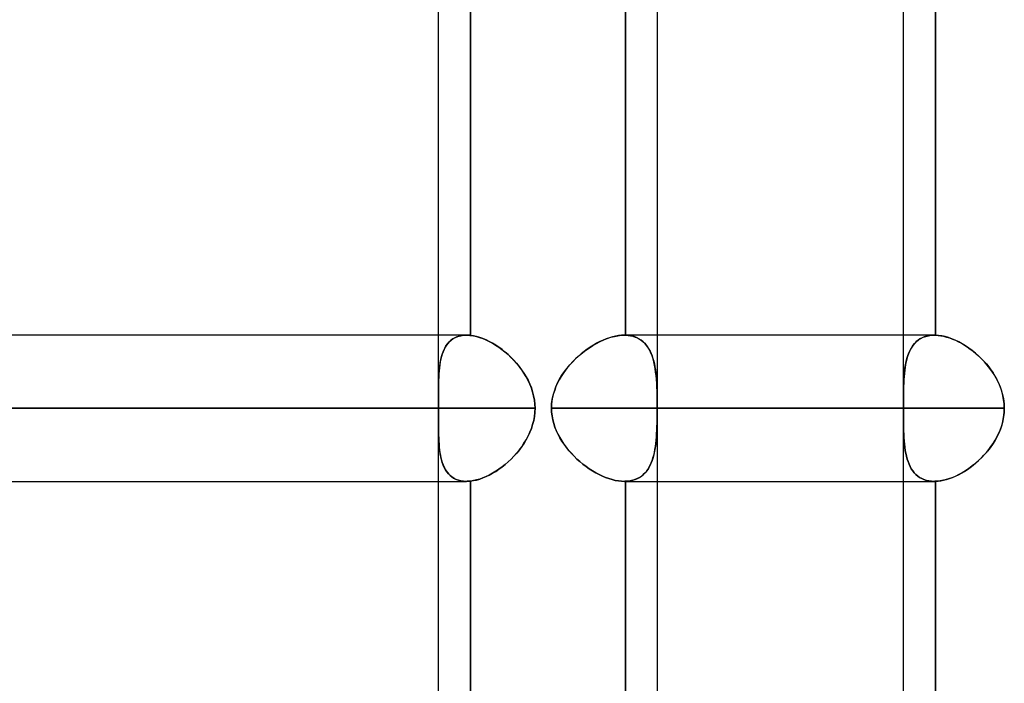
# Model space of a CAD drawing. Header units: millimetres. Extents: x -243 to 243, y -92 to 86.
# Tile 72 of 81: x 129.91 to 141.97, y -19.63 to -11.5. Entities that reach past the tile are written whole.
import ezdxf

# ---------------------------------------------------------------- set-up
doc = ezdxf.new("R2010")
doc.units = ezdxf.units.MM
doc.layers.add('MAIN-1', color=7, linetype='Continuous')

msp = doc.modelspace()

# ---------------------------------------------------------------- linework, layer by layer
at = {"layer": 'MAIN-1'}
for p, q in [((140.735, -24.66), (140.735, 0)), ((137.724, -25.058), (137.724, -1.62)), ((137.724, -25.058), (137.724, -2.014)), ((135.039, -16.132), (135.039, -7.583)), ((135.039, -15.363), (135.039, -8.352)), ((135.432, -8.35), (135.432, -15.365)), ((135.432, -15.365), (135.432, -8.35)), ((137.331, -15.363), (137.331, -8.352)), ((137.331, -8.352), (137.331, -15.363)), ((140.735, -15.363), (140.735, -8.352)), ((141.128, -15.363), (141.128, -8.352)), ((141.128, -8.352), (141.128, -15.363)), ((135.382, -15.363), (-135.382, -15.363)), ((135.382, -15.363), (-135.382, -15.363)), ((135.039, -16.132), (135.039, -15.363)), ((135.171, -15.444), (135.195, -15.423)), ((135.192, -15.425), (135.172, -15.443)), ((135.215, -15.409), (135.192, -15.425)), ((135.195, -15.423), (135.22, -15.405)), ((135.238, -15.395), (135.215, -15.409)), ((135.22, -15.405), (135.248, -15.39)), ((135.264, -15.383), (135.238, -15.395)), ((135.248, -15.39), (135.278, -15.378)), ((135.291, -15.374), (135.264, -15.383)), ((135.278, -15.378), (135.311, -15.369)), ((135.32, -15.368), (135.291, -15.374)), ((135.311, -15.369), (135.345, -15.364)), ((135.35, -15.364), (135.32, -15.368)), ((135.345, -15.364), (135.382, -15.363)), ((135.382, -15.363), (135.35, -15.364)), ((135.382, -15.363), (135.389, -15.363)), ((135.389, -15.363), (135.382, -15.363)), ((135.389, -15.363), (135.396, -15.363)), ((135.396, -15.363), (135.389, -15.363)), ((135.396, -15.363), (135.403, -15.363)), ((135.403, -15.363), (135.396, -15.363)), ((135.403, -15.363), (135.41, -15.363)), ((135.41, -15.363), (135.403, -15.363)), ((135.41, -15.363), (135.418, -15.364)), ((135.418, -15.364), (135.41, -15.363)), ((135.418, -15.364), (135.425, -15.365)), ((135.425, -15.365), (135.418, -15.364)), ((135.425, -15.365), (135.432, -15.365)), ((135.432, -15.365), (135.425, -15.365)), ((135.469, -15.371), (135.432, -15.365)), ((135.432, -15.365), (135.468, -15.371)), ((135.468, -15.371), (135.505, -15.379)), ((135.506, -15.38), (135.469, -15.371)), ((135.505, -15.379), (135.543, -15.39)), ((135.544, -15.391), (135.506, -15.38)), ((135.543, -15.39), (135.582, -15.404)), ((135.583, -15.405), (135.544, -15.391)), ((135.582, -15.404), (135.621, -15.421)), ((135.623, -15.421), (135.583, -15.405)), ((135.621, -15.421), (135.661, -15.44)), ((135.662, -15.44), (135.623, -15.421)), ((135.661, -15.44), (135.7, -15.461)), ((135.702, -15.462), (135.662, -15.44)), ((136.975, -15.463), (137.019, -15.44)), ((137.015, -15.442), (136.976, -15.462)), ((137.055, -15.424), (137.015, -15.442)), ((137.019, -15.44), (137.064, -15.42)), ((137.094, -15.408), (137.055, -15.424)), ((137.064, -15.42), (137.108, -15.403)), ((137.133, -15.394), (137.094, -15.408)), ((137.108, -15.403), (137.151, -15.389)), ((137.171, -15.383), (137.133, -15.394)), ((137.151, -15.389), (137.194, -15.377)), ((137.209, -15.374), (137.171, -15.383)), ((137.194, -15.377), (137.237, -15.369)), ((137.246, -15.368), (137.209, -15.374)), ((137.237, -15.369), (137.278, -15.364)), ((137.282, -15.364), (137.246, -15.368)), ((137.278, -15.364), (137.318, -15.363)), ((137.318, -15.363), (137.282, -15.364)), ((141.115, -15.363), (137.318, -15.363)), ((137.32, -15.363), (137.318, -15.363)), ((137.318, -15.363), (137.32, -15.363)), ((137.724, -15.363), (137.318, -15.363)), ((137.321, -15.363), (137.32, -15.363)), ((137.32, -15.363), (137.321, -15.363)), ((137.323, -15.363), (137.321, -15.363)), ((137.321, -15.363), (137.323, -15.363)), ((137.325, -15.363), (137.323, -15.363)), ((137.323, -15.363), (137.325, -15.363)), ((137.327, -15.363), (137.325, -15.363)), ((137.325, -15.363), (137.327, -15.363)), ((137.329, -15.363), (137.327, -15.363)), ((137.327, -15.363), (137.329, -15.363)), ((137.331, -15.363), (137.329, -15.363)), ((137.329, -15.363), (137.331, -15.363)), ((137.331, -15.363), (137.363, -15.365)), ((137.367, -15.365), (137.331, -15.363)), ((137.363, -15.365), (137.393, -15.369)), ((137.402, -15.371), (137.367, -15.365)), ((137.393, -15.369), (137.422, -15.376)), ((137.435, -15.38), (137.402, -15.371)), ((137.422, -15.376), (137.45, -15.385)), ((137.467, -15.392), (137.435, -15.38)), ((137.45, -15.385), (137.476, -15.396)), ((137.496, -15.407), (137.467, -15.392)), ((137.476, -15.396), (137.501, -15.41)), ((137.523, -15.424), (137.496, -15.407)), ((137.501, -15.41), (137.524, -15.425)), ((137.548, -15.444), (137.523, -15.424)), ((137.524, -15.425), (137.546, -15.443)), ((141.115, -15.363), (137.724, -15.363)), ((140.735, -17.153), (140.735, -15.363)), ((140.873, -15.463), (140.896, -15.44)), ((140.894, -15.442), (140.874, -15.462)), ((140.916, -15.424), (140.894, -15.442)), ((140.896, -15.44), (140.921, -15.42)), ((140.939, -15.408), (140.916, -15.424)), ((140.921, -15.42), (140.948, -15.403)), ((140.965, -15.394), (140.939, -15.408)), ((140.948, -15.403), (140.977, -15.389)), ((140.992, -15.383), (140.965, -15.394)), ((140.977, -15.389), (141.009, -15.377)), ((141.02, -15.374), (140.992, -15.383)), ((141.009, -15.377), (141.042, -15.369)), ((141.05, -15.368), (141.02, -15.374)), ((141.042, -15.369), (141.078, -15.364)), ((141.082, -15.364), (141.05, -15.368)), ((141.078, -15.364), (141.115, -15.363)), ((141.115, -15.363), (141.082, -15.364)), ((141.117, -15.363), (141.115, -15.363)), ((141.115, -15.363), (141.117, -15.363)), ((141.119, -15.363), (141.117, -15.363)), ((141.117, -15.363), (141.119, -15.363)), ((141.121, -15.363), (141.119, -15.363)), ((141.119, -15.363), (141.121, -15.363)), ((141.122, -15.363), (141.121, -15.363)), ((141.121, -15.363), (141.122, -15.363)), ((141.124, -15.363), (141.122, -15.363)), ((141.122, -15.363), (141.124, -15.363)), ((141.126, -15.363), (141.124, -15.363)), ((141.124, -15.363), (141.126, -15.363)), ((141.128, -15.363), (141.126, -15.363)), ((141.126, -15.363), (141.128, -15.363)), ((141.128, -15.363), (141.161, -15.365)), ((141.166, -15.365), (141.128, -15.363)), ((141.161, -15.365), (141.195, -15.369)), ((141.205, -15.371), (141.166, -15.365)), ((141.195, -15.369), (141.229, -15.376)), ((141.246, -15.38), (141.205, -15.371)), ((141.229, -15.376), (141.264, -15.385)), ((141.287, -15.392), (141.246, -15.38)), ((141.264, -15.385), (141.3, -15.396)), ((141.329, -15.407), (141.287, -15.392)), ((141.3, -15.396), (141.337, -15.41)), ((141.371, -15.424), (141.329, -15.407)), ((141.337, -15.41), (141.373, -15.425)), ((141.413, -15.444), (141.371, -15.424)), ((141.373, -15.425), (141.41, -15.443)), ((135.087, -15.588), (135.1, -15.554)), ((135.108, -15.537), (135.096, -15.565)), ((135.1, -15.554), (135.115, -15.523)), ((135.121, -15.511), (135.108, -15.537)), ((135.115, -15.523), (135.131, -15.494)), ((135.137, -15.486), (135.121, -15.511)), ((135.131, -15.494), (135.15, -15.468)), ((135.154, -15.464), (135.137, -15.486)), ((135.15, -15.468), (135.171, -15.444)), ((135.172, -15.443), (135.154, -15.464)), ((135.7, -15.461), (135.739, -15.484)), ((135.741, -15.486), (135.702, -15.462)), ((135.739, -15.484), (135.778, -15.51)), ((135.78, -15.511), (135.741, -15.486)), ((135.778, -15.51), (135.816, -15.538)), ((135.818, -15.539), (135.78, -15.511)), ((135.816, -15.538), (135.854, -15.568)), ((135.856, -15.57), (135.818, -15.539)), ((136.823, -15.562), (136.787, -15.592)), ((136.804, -15.578), (136.846, -15.546)), ((136.861, -15.535), (136.823, -15.562)), ((136.846, -15.546), (136.888, -15.516)), ((136.899, -15.509), (136.861, -15.535)), ((136.888, -15.516), (136.931, -15.488)), ((136.937, -15.485), (136.899, -15.509)), ((136.931, -15.488), (136.975, -15.463)), ((136.976, -15.462), (136.937, -15.485)), ((137.546, -15.443), (137.566, -15.462)), ((137.571, -15.467), (137.548, -15.444)), ((137.566, -15.462), (137.585, -15.484)), ((137.592, -15.493), (137.571, -15.467)), ((137.585, -15.484), (137.602, -15.507)), ((137.611, -15.52), (137.592, -15.493)), ((137.602, -15.507), (137.618, -15.532)), ((137.628, -15.55), (137.611, -15.52)), ((137.618, -15.532), (137.632, -15.559)), ((137.643, -15.582), (137.628, -15.55)), ((137.632, -15.559), (137.645, -15.587)), ((140.809, -15.562), (140.797, -15.592)), ((140.803, -15.578), (140.818, -15.546)), ((140.823, -15.535), (140.809, -15.562)), ((140.818, -15.546), (140.834, -15.516)), ((140.838, -15.509), (140.823, -15.535)), ((140.834, -15.516), (140.853, -15.488)), ((140.855, -15.485), (140.838, -15.509)), ((140.853, -15.488), (140.873, -15.463)), ((140.874, -15.462), (140.855, -15.485)), ((141.41, -15.443), (141.446, -15.462)), ((141.455, -15.467), (141.413, -15.444)), ((141.446, -15.462), (141.483, -15.484)), ((141.497, -15.493), (141.455, -15.467)), ((141.483, -15.484), (141.519, -15.507)), ((141.538, -15.52), (141.497, -15.493)), ((141.519, -15.507), (141.554, -15.532)), ((141.578, -15.55), (141.538, -15.52)), ((141.554, -15.532), (141.589, -15.559)), ((141.618, -15.582), (141.578, -15.55)), ((141.589, -15.559), (141.624, -15.587)), ((135.06, -15.7), (135.067, -15.66)), ((135.068, -15.658), (135.061, -15.691)), ((135.067, -15.66), (135.077, -15.623)), ((135.076, -15.625), (135.068, -15.658)), ((135.085, -15.594), (135.076, -15.625)), ((135.077, -15.623), (135.087, -15.588)), ((135.096, -15.565), (135.085, -15.594)), ((135.854, -15.568), (135.891, -15.6)), ((135.893, -15.601), (135.856, -15.57)), ((135.891, -15.6), (135.927, -15.634)), ((135.929, -15.635), (135.893, -15.601)), ((135.927, -15.634), (135.962, -15.669)), ((135.964, -15.671), (135.929, -15.635)), ((135.962, -15.669), (135.996, -15.706)), ((135.997, -15.708), (135.964, -15.671)), ((136.717, -15.654), (136.684, -15.687)), ((136.686, -15.685), (136.724, -15.647)), ((136.751, -15.622), (136.717, -15.654)), ((136.724, -15.647), (136.763, -15.612)), ((136.787, -15.592), (136.751, -15.622)), ((136.763, -15.612), (136.804, -15.578)), ((137.656, -15.616), (137.643, -15.582)), ((137.645, -15.587), (137.656, -15.617)), ((137.668, -15.652), (137.656, -15.616)), ((137.656, -15.617), (137.667, -15.648)), ((137.667, -15.648), (137.676, -15.681)), ((137.678, -15.69), (137.668, -15.652)), ((137.676, -15.681), (137.684, -15.715)), ((140.777, -15.654), (140.769, -15.687)), ((140.77, -15.685), (140.779, -15.647)), ((140.787, -15.622), (140.777, -15.654)), ((140.779, -15.647), (140.79, -15.612)), ((140.797, -15.592), (140.787, -15.622)), ((140.79, -15.612), (140.803, -15.578)), ((141.656, -15.616), (141.618, -15.582)), ((141.624, -15.587), (141.657, -15.617)), ((141.694, -15.652), (141.656, -15.616)), ((141.657, -15.617), (141.69, -15.648)), ((141.69, -15.648), (141.721, -15.681)), ((141.73, -15.69), (141.694, -15.652)), ((141.721, -15.681), (141.752, -15.715)), ((135.045, -15.829), (135.049, -15.784)), ((135.048, -15.798), (135.045, -15.836)), ((135.051, -15.762), (135.048, -15.798)), ((135.049, -15.784), (135.054, -15.741)), ((135.056, -15.726), (135.051, -15.762)), ((135.054, -15.741), (135.06, -15.7)), ((135.061, -15.691), (135.056, -15.726)), ((135.996, -15.706), (136.028, -15.745)), ((136.029, -15.747), (135.997, -15.708)), ((136.028, -15.745), (136.058, -15.785)), ((136.059, -15.787), (136.029, -15.747)), ((136.058, -15.785), (136.086, -15.827)), ((136.087, -15.829), (136.059, -15.787)), ((136.594, -15.793), (136.567, -15.831)), ((136.582, -15.809), (136.615, -15.766)), ((136.622, -15.757), (136.594, -15.793)), ((136.615, -15.766), (136.649, -15.725)), ((136.652, -15.722), (136.622, -15.757)), ((136.649, -15.725), (136.686, -15.685)), ((136.684, -15.687), (136.652, -15.722)), ((137.687, -15.729), (137.678, -15.69)), ((137.684, -15.715), (137.691, -15.75)), ((137.694, -15.771), (137.687, -15.729)), ((137.691, -15.75), (137.697, -15.787)), ((137.7, -15.814), (137.694, -15.771)), ((137.697, -15.787), (137.702, -15.825)), ((140.752, -15.793), (140.748, -15.831)), ((140.75, -15.809), (140.755, -15.766)), ((140.756, -15.757), (140.752, -15.793)), ((140.755, -15.766), (140.762, -15.725)), ((140.762, -15.722), (140.756, -15.757)), ((140.762, -15.725), (140.77, -15.685)), ((140.769, -15.687), (140.762, -15.722)), ((141.764, -15.729), (141.73, -15.69)), ((141.752, -15.715), (141.781, -15.75)), ((141.796, -15.771), (141.764, -15.729)), ((141.781, -15.75), (141.808, -15.787)), ((141.827, -15.814), (141.796, -15.771)), ((141.808, -15.787), (141.834, -15.825)), ((135.041, -15.915), (135.04, -15.956)), ((135.04, -15.973), (135.041, -15.924)), ((135.043, -15.875), (135.041, -15.915)), ((135.041, -15.924), (135.043, -15.876)), ((135.043, -15.876), (135.045, -15.829)), ((135.045, -15.836), (135.043, -15.875)), ((136.086, -15.827), (136.113, -15.871)), ((136.114, -15.872), (136.087, -15.829)), ((136.113, -15.871), (136.137, -15.915)), ((136.137, -15.917), (136.114, -15.872)), ((136.137, -15.915), (136.158, -15.961)), ((136.159, -15.963), (136.137, -15.917)), ((136.519, -15.909), (136.498, -15.95)), ((136.499, -15.948), (136.524, -15.9)), ((136.542, -15.869), (136.519, -15.909)), ((136.524, -15.9), (136.552, -15.854)), ((136.567, -15.831), (136.542, -15.869)), ((136.552, -15.854), (136.582, -15.809)), ((137.705, -15.858), (137.7, -15.814)), ((137.702, -15.825), (137.706, -15.864)), ((137.71, -15.904), (137.705, -15.858)), ((137.706, -15.864), (137.71, -15.904)), ((137.71, -15.904), (137.712, -15.945)), ((137.713, -15.952), (137.71, -15.904)), ((140.74, -15.948), (140.742, -15.9)), ((140.742, -15.909), (140.74, -15.95)), ((140.742, -15.9), (140.746, -15.854)), ((140.744, -15.869), (140.742, -15.909)), ((140.748, -15.831), (140.744, -15.869)), ((140.746, -15.854), (140.75, -15.809)), ((141.855, -15.858), (141.827, -15.814)), ((141.834, -15.825), (141.858, -15.864)), ((141.881, -15.904), (141.855, -15.858)), ((141.858, -15.864), (141.881, -15.904)), ((141.881, -15.904), (141.901, -15.945)), ((141.904, -15.952), (141.881, -15.904)), ((135.039, -16.024), (135.04, -15.973)), ((135.04, -15.998), (135.039, -16.042)), ((135.039, -16.076), (135.039, -16.024)), ((135.039, -16.042), (135.039, -16.086)), ((135.04, -15.956), (135.04, -15.998)), ((136.158, -15.961), (136.177, -16.009)), ((136.177, -16.01), (136.159, -15.963)), ((136.177, -16.009), (136.193, -16.057)), ((136.193, -16.058), (136.177, -16.01)), ((136.463, -16.034), (136.449, -16.078)), ((136.459, -16.047), (136.477, -15.997)), ((136.479, -15.991), (136.463, -16.034)), ((136.477, -15.997), (136.499, -15.948)), ((136.498, -15.95), (136.479, -15.991)), ((137.712, -15.945), (137.715, -15.988)), ((137.715, -16), (137.713, -15.952)), ((137.715, -15.988), (137.716, -16.031)), ((137.717, -16.05), (137.715, -16)), ((137.716, -16.031), (137.718, -16.076)), ((140.737, -16.034), (140.736, -16.078)), ((140.738, -15.991), (140.737, -16.034)), ((140.737, -16.047), (140.738, -15.997)), ((140.738, -15.997), (140.74, -15.948)), ((140.74, -15.95), (140.738, -15.991)), ((141.901, -15.945), (141.919, -15.988)), ((141.924, -16), (141.904, -15.952)), ((141.919, -15.988), (141.935, -16.031)), ((141.941, -16.05), (141.924, -16)), ((141.935, -16.031), (141.948, -16.076)), ((135.039, -16.13), (135.039, -16.076)), ((135.039, -16.086), (135.039, -16.131)), ((135.039, -16.151), (135.039, -16.13)), ((135.039, -16.131), (135.039, -16.152)), ((135.039, -16.172), (135.039, -16.151)), ((135.039, -16.152), (135.039, -16.173)), ((136.193, -16.057), (136.205, -16.107)), ((136.205, -16.107), (136.193, -16.058)), ((136.214, -16.157), (136.205, -16.107)), ((136.205, -16.107), (136.215, -16.157)), ((136.22, -16.207), (136.214, -16.157)), ((136.215, -16.157), (136.22, -16.207)), ((136.426, -16.204), (136.433, -16.151)), ((136.438, -16.122), (136.43, -16.167)), ((136.433, -16.151), (136.444, -16.098)), ((136.449, -16.078), (136.438, -16.122)), ((136.444, -16.098), (136.459, -16.047)), ((137.718, -16.101), (137.717, -16.05)), ((137.718, -16.076), (137.719, -16.121)), ((137.719, -16.153), (137.718, -16.101)), ((137.719, -16.121), (137.719, -16.166)), ((137.72, -16.205), (137.719, -16.153)), ((137.719, -16.166), (137.72, -16.212)), ((140.735, -16.204), (140.736, -16.151)), ((140.736, -16.098), (140.737, -16.047)), ((140.736, -16.078), (140.736, -16.122)), ((140.736, -16.151), (140.736, -16.098)), ((140.736, -16.122), (140.736, -16.167)), ((141.954, -16.101), (141.941, -16.05)), ((141.948, -16.076), (141.959, -16.121)), ((141.964, -16.153), (141.954, -16.101)), ((141.959, -16.121), (141.966, -16.166)), ((141.97, -16.205), (141.964, -16.153)), ((141.966, -16.166), (141.971, -16.212)), ((136.222, -16.258), (-136.222, -16.258)), ((-136.222, -16.258), (136.222, -16.258)), ((135.039, -16.258), (-135.039, -16.258)), ((49.579, -16.258), (135.039, -16.258)), ((135.039, -16.193), (135.039, -16.172)), ((135.039, -16.173), (135.039, -16.194)), ((135.039, -16.215), (135.039, -16.193)), ((135.039, -16.194), (135.039, -16.215)), ((135.039, -16.236), (135.039, -16.215)), ((135.039, -16.215), (135.039, -16.236)), ((135.039, -16.258), (135.039, -16.236)), ((135.039, -16.236), (135.039, -16.258)), ((135.039, -16.279), (135.039, -16.258)), ((135.039, -16.258), (135.039, -16.279)), ((135.039, -16.3), (135.039, -16.279)), ((135.039, -16.279), (135.039, -16.3)), ((136.222, -16.258), (136.22, -16.207)), ((136.22, -16.207), (136.222, -16.258)), ((136.222, -16.258), (136.22, -16.307)), ((136.22, -16.308), (136.222, -16.258)), ((136.424, -16.258), (136.426, -16.204)), ((136.426, -16.212), (136.424, -16.258)), ((136.424, -16.258), (136.426, -16.304)), ((136.424, -16.258), (140.735, -16.258)), ((136.426, -16.305), (136.424, -16.258)), ((140.735, -16.258), (136.424, -16.258)), ((136.43, -16.167), (136.426, -16.212)), ((137.72, -16.258), (137.72, -16.205)), ((137.72, -16.212), (137.72, -16.258)), ((137.72, -16.303), (137.72, -16.258)), ((137.72, -16.258), (137.72, -16.309)), ((141.972, -16.258), (137.72, -16.258)), ((137.724, -16.258), (141.972, -16.258)), ((140.736, -16.167), (140.735, -16.212)), ((140.735, -16.258), (140.735, -16.204)), ((140.735, -16.212), (140.735, -16.258)), ((140.735, -16.305), (140.735, -16.258)), ((140.735, -16.258), (140.735, -16.304)), ((141.972, -16.258), (141.97, -16.205)), ((141.972, -16.258), (141.97, -16.309)), ((141.971, -16.212), (141.972, -16.258)), ((141.971, -16.303), (141.972, -16.258)), ((135.039, -16.321), (135.039, -16.3)), ((135.039, -16.3), (135.039, -16.321)), ((135.039, -16.343), (135.039, -16.321)), ((135.039, -16.321), (135.039, -16.343)), ((135.039, -16.364), (135.039, -16.343)), ((135.039, -16.343), (135.039, -16.364)), ((135.039, -16.385), (135.039, -16.364)), ((135.039, -16.364), (135.039, -16.385)), ((135.039, -17.153), (135.039, -16.383)), ((135.039, -24.66), (135.039, -16.383)), ((135.039, -16.433), (135.039, -16.385)), ((135.039, -16.385), (135.039, -16.427)), ((136.206, -16.407), (136.193, -16.456)), ((136.193, -16.457), (136.206, -16.407)), ((136.215, -16.357), (136.206, -16.407)), ((136.206, -16.407), (136.215, -16.358)), ((136.22, -16.307), (136.215, -16.357)), ((136.215, -16.358), (136.22, -16.308)), ((136.426, -16.304), (136.431, -16.351)), ((136.431, -16.352), (136.426, -16.305)), ((136.431, -16.351), (136.439, -16.398)), ((136.439, -16.398), (136.431, -16.352)), ((136.439, -16.398), (136.451, -16.443)), ((136.451, -16.444), (136.439, -16.398)), ((137.719, -16.361), (137.718, -16.413)), ((137.718, -16.438), (137.719, -16.393)), ((137.719, -16.348), (137.72, -16.303)), ((137.72, -16.309), (137.719, -16.361)), ((137.719, -16.393), (137.719, -16.348)), ((140.735, -16.304), (140.736, -16.351)), ((140.736, -16.352), (140.735, -16.305)), ((140.736, -16.351), (140.736, -16.398)), ((140.736, -16.398), (140.736, -16.352)), ((140.737, -16.444), (140.736, -16.398)), ((140.736, -16.398), (140.736, -16.443)), ((141.949, -16.438), (141.959, -16.393)), ((141.964, -16.361), (141.955, -16.413)), ((141.959, -16.393), (141.966, -16.348)), ((141.97, -16.309), (141.964, -16.361)), ((141.966, -16.348), (141.971, -16.303)), ((135.039, -16.427), (135.039, -16.468)), ((135.039, -16.481), (135.039, -16.433)), ((135.039, -16.468), (135.039, -16.508)), ((135.04, -16.528), (135.039, -16.481)), ((135.039, -16.508), (135.04, -16.547)), ((135.041, -16.573), (135.04, -16.528)), ((136.178, -16.504), (136.159, -16.551)), ((136.159, -16.552), (136.178, -16.505)), ((136.193, -16.456), (136.178, -16.504)), ((136.178, -16.505), (136.193, -16.457)), ((136.451, -16.443), (136.465, -16.488)), ((136.466, -16.489), (136.451, -16.444)), ((136.465, -16.488), (136.483, -16.532)), ((136.484, -16.534), (136.466, -16.489)), ((137.712, -16.568), (137.715, -16.526)), ((137.715, -16.514), (137.713, -16.562)), ((137.717, -16.464), (137.715, -16.514)), ((137.715, -16.526), (137.716, -16.482)), ((137.716, -16.482), (137.718, -16.438)), ((137.718, -16.413), (137.717, -16.464)), ((140.736, -16.443), (140.737, -16.488)), ((140.737, -16.489), (140.737, -16.444)), ((140.737, -16.488), (140.738, -16.532)), ((140.739, -16.534), (140.737, -16.489)), ((141.902, -16.568), (141.92, -16.526)), ((141.924, -16.514), (141.904, -16.562)), ((141.92, -16.526), (141.936, -16.482)), ((141.941, -16.464), (141.924, -16.514)), ((141.936, -16.482), (141.949, -16.438)), ((141.955, -16.413), (141.941, -16.464)), ((135.04, -16.547), (135.041, -16.586)), ((135.042, -16.617), (135.041, -16.573)), ((135.041, -16.586), (135.042, -16.624)), ((135.044, -16.66), (135.042, -16.617)), ((135.042, -16.624), (135.044, -16.66)), ((136.087, -16.686), (136.113, -16.643)), ((136.114, -16.642), (136.088, -16.685)), ((136.113, -16.643), (136.137, -16.598)), ((136.138, -16.597), (136.114, -16.642)), ((136.137, -16.598), (136.159, -16.552)), ((136.159, -16.551), (136.138, -16.597)), ((136.483, -16.532), (136.502, -16.575)), ((136.504, -16.577), (136.484, -16.534)), ((136.502, -16.575), (136.525, -16.616)), ((136.526, -16.619), (136.504, -16.577)), ((136.525, -16.616), (136.549, -16.657)), ((136.551, -16.66), (136.526, -16.619)), ((137.706, -16.65), (137.71, -16.609)), ((137.71, -16.61), (137.706, -16.656)), ((137.713, -16.562), (137.71, -16.61)), ((137.71, -16.609), (137.712, -16.568)), ((140.738, -16.532), (140.74, -16.575)), ((140.74, -16.577), (140.739, -16.534)), ((140.74, -16.575), (140.742, -16.616)), ((140.743, -16.619), (140.74, -16.577)), ((140.742, -16.616), (140.745, -16.657)), ((140.745, -16.66), (140.743, -16.619)), ((141.882, -16.61), (141.856, -16.656)), ((141.859, -16.65), (141.882, -16.609)), ((141.904, -16.562), (141.882, -16.61)), ((141.882, -16.609), (141.902, -16.568)), ((135.047, -16.702), (135.044, -16.66)), ((135.044, -16.66), (135.046, -16.697)), ((135.046, -16.697), (135.049, -16.732)), ((135.05, -16.742), (135.047, -16.702)), ((135.049, -16.732), (135.053, -16.766)), ((135.055, -16.78), (135.05, -16.742)), ((135.053, -16.766), (135.057, -16.8)), ((135.997, -16.807), (136.029, -16.769)), ((136.03, -16.767), (135.998, -16.806)), ((136.029, -16.769), (136.059, -16.728)), ((136.06, -16.727), (136.03, -16.767)), ((136.059, -16.728), (136.087, -16.686)), ((136.088, -16.685), (136.06, -16.727)), ((136.549, -16.657), (136.576, -16.697)), ((136.578, -16.699), (136.551, -16.66)), ((136.576, -16.697), (136.604, -16.735)), ((136.606, -16.738), (136.578, -16.699)), ((136.604, -16.735), (136.634, -16.773)), ((136.636, -16.775), (136.606, -16.738)), ((137.684, -16.799), (137.691, -16.763)), ((137.694, -16.743), (137.687, -16.784)), ((137.691, -16.763), (137.697, -16.727)), ((137.701, -16.7), (137.694, -16.743)), ((137.697, -16.727), (137.702, -16.689)), ((137.706, -16.656), (137.701, -16.7)), ((137.702, -16.689), (137.706, -16.65)), ((140.745, -16.657), (140.749, -16.697)), ((140.749, -16.699), (140.745, -16.66)), ((140.749, -16.697), (140.753, -16.735)), ((140.754, -16.738), (140.749, -16.699)), ((140.753, -16.735), (140.759, -16.773)), ((140.759, -16.775), (140.754, -16.738)), ((141.753, -16.799), (141.782, -16.763)), ((141.797, -16.743), (141.765, -16.784)), ((141.782, -16.763), (141.809, -16.727)), ((141.828, -16.7), (141.797, -16.743)), ((141.809, -16.727), (141.835, -16.689)), ((141.856, -16.656), (141.828, -16.7)), ((141.835, -16.689), (141.859, -16.65)), ((135.06, -16.818), (135.055, -16.78)), ((135.057, -16.8), (135.063, -16.832)), ((135.067, -16.854), (135.06, -16.818)), ((135.063, -16.832), (135.069, -16.863)), ((135.076, -16.888), (135.067, -16.854)), ((135.069, -16.863), (135.077, -16.893)), ((135.085, -16.922), (135.076, -16.888)), ((135.893, -16.914), (135.929, -16.88)), ((135.93, -16.879), (135.894, -16.913)), ((135.929, -16.88), (135.963, -16.845)), ((135.964, -16.843), (135.93, -16.879)), ((135.963, -16.845), (135.997, -16.807)), ((135.998, -16.806), (135.964, -16.843)), ((136.634, -16.773), (136.667, -16.809)), ((136.668, -16.81), (136.636, -16.775)), ((136.667, -16.809), (136.7, -16.845)), ((136.701, -16.845), (136.668, -16.81)), ((136.7, -16.845), (136.736, -16.879)), ((136.735, -16.879), (136.701, -16.845)), ((136.771, -16.911), (136.735, -16.879)), ((136.736, -16.879), (136.772, -16.911)), ((137.668, -16.862), (137.657, -16.898)), ((137.657, -16.897), (137.667, -16.866)), ((137.667, -16.866), (137.676, -16.833)), ((137.678, -16.824), (137.668, -16.862)), ((137.676, -16.833), (137.684, -16.799)), ((137.687, -16.784), (137.678, -16.824)), ((140.759, -16.773), (140.765, -16.809)), ((140.766, -16.81), (140.759, -16.775)), ((140.765, -16.809), (140.773, -16.845)), ((140.773, -16.845), (140.766, -16.81)), ((140.782, -16.879), (140.773, -16.845)), ((140.773, -16.845), (140.782, -16.879)), ((140.793, -16.911), (140.782, -16.879)), ((140.782, -16.879), (140.793, -16.911)), ((141.695, -16.862), (141.657, -16.898)), ((141.658, -16.897), (141.691, -16.866)), ((141.691, -16.866), (141.723, -16.833)), ((141.731, -16.824), (141.695, -16.862)), ((141.723, -16.833), (141.753, -16.799)), ((141.765, -16.784), (141.731, -16.824)), ((135.077, -16.893), (135.086, -16.922)), ((135.097, -16.953), (135.085, -16.922)), ((135.086, -16.922), (135.096, -16.95)), ((135.096, -16.95), (135.107, -16.976)), ((135.11, -16.983), (135.097, -16.953)), ((135.107, -16.976), (135.119, -17)), ((135.125, -17.011), (135.11, -16.983)), ((135.119, -17), (135.133, -17.023)), ((135.142, -17.036), (135.125, -17.011)), ((135.74, -17.03), (135.779, -17.004)), ((135.78, -17.003), (135.741, -17.029)), ((135.779, -17.004), (135.818, -16.976)), ((135.819, -16.975), (135.78, -17.003)), ((135.818, -16.976), (135.855, -16.946)), ((135.857, -16.945), (135.819, -16.975)), ((135.855, -16.946), (135.893, -16.914)), ((135.894, -16.913), (135.857, -16.945)), ((136.809, -16.941), (136.771, -16.911)), ((136.772, -16.911), (136.809, -16.942)), ((136.847, -16.97), (136.809, -16.941)), ((136.809, -16.942), (136.848, -16.971)), ((136.886, -16.998), (136.847, -16.97)), ((136.848, -16.971), (136.887, -16.998)), ((136.926, -17.023), (136.886, -16.998)), ((136.887, -16.998), (136.926, -17.024)), ((137.586, -17.031), (137.603, -17.007)), ((137.611, -16.994), (137.592, -17.022)), ((137.603, -17.007), (137.618, -16.982)), ((137.628, -16.964), (137.611, -16.994)), ((137.618, -16.982), (137.633, -16.955)), ((137.643, -16.932), (137.628, -16.964)), ((137.633, -16.955), (137.645, -16.927)), ((137.657, -16.898), (137.643, -16.932)), ((137.645, -16.927), (137.657, -16.897)), ((140.805, -16.941), (140.793, -16.911)), ((140.793, -16.911), (140.805, -16.942)), ((140.818, -16.97), (140.805, -16.941)), ((140.805, -16.942), (140.818, -16.971)), ((140.833, -16.998), (140.818, -16.97)), ((140.818, -16.971), (140.833, -16.998)), ((140.85, -17.023), (140.833, -16.998)), ((140.833, -16.998), (140.85, -17.024)), ((141.484, -17.031), (141.52, -17.007)), ((141.539, -16.994), (141.497, -17.022)), ((141.52, -17.007), (141.555, -16.982)), ((141.579, -16.964), (141.539, -16.994)), ((141.555, -16.982), (141.59, -16.955)), ((141.619, -16.932), (141.579, -16.964)), ((141.59, -16.955), (141.625, -16.927)), ((141.657, -16.898), (141.619, -16.932)), ((141.625, -16.927), (141.658, -16.897)), ((135.133, -17.023), (135.148, -17.045)), ((135.161, -17.06), (135.142, -17.036)), ((135.148, -17.045), (135.165, -17.065)), ((135.182, -17.081), (135.161, -17.06)), ((135.165, -17.065), (135.183, -17.082)), ((135.204, -17.099), (135.182, -17.081)), ((135.183, -17.082), (135.203, -17.098)), ((135.203, -17.098), (135.224, -17.112)), ((135.229, -17.115), (135.204, -17.099)), ((135.224, -17.112), (135.247, -17.124)), ((135.256, -17.129), (135.229, -17.115)), ((135.247, -17.124), (135.271, -17.134)), ((135.285, -17.139), (135.256, -17.129)), ((135.544, -17.124), (135.506, -17.135)), ((135.506, -17.136), (135.544, -17.124)), ((135.583, -17.11), (135.544, -17.124)), ((135.544, -17.124), (135.583, -17.11)), ((135.623, -17.094), (135.583, -17.11)), ((135.583, -17.11), (135.622, -17.094)), ((135.622, -17.094), (135.661, -17.075)), ((135.662, -17.075), (135.623, -17.094)), ((135.661, -17.075), (135.701, -17.054)), ((135.702, -17.053), (135.662, -17.075)), ((135.701, -17.054), (135.74, -17.03)), ((135.741, -17.029), (135.702, -17.053)), ((136.966, -17.047), (136.926, -17.023)), ((136.926, -17.024), (136.966, -17.047)), ((136.966, -17.047), (137.006, -17.068)), ((137.006, -17.068), (136.966, -17.047)), ((137.006, -17.068), (137.047, -17.087)), ((137.047, -17.087), (137.006, -17.068)), ((137.047, -17.087), (137.087, -17.104)), ((137.087, -17.104), (137.047, -17.087)), ((137.087, -17.104), (137.127, -17.119)), ((137.127, -17.119), (137.087, -17.104)), ((137.127, -17.119), (137.167, -17.131)), ((137.167, -17.131), (137.127, -17.119)), ((137.167, -17.131), (137.206, -17.14)), ((137.206, -17.14), (137.167, -17.131)), ((137.422, -17.139), (137.45, -17.13)), ((137.467, -17.123), (137.436, -17.135)), ((137.45, -17.13), (137.477, -17.119)), ((137.496, -17.108), (137.467, -17.123)), ((137.477, -17.119), (137.502, -17.105)), ((137.523, -17.091), (137.496, -17.108)), ((137.502, -17.105), (137.525, -17.089)), ((137.548, -17.07), (137.523, -17.091)), ((137.525, -17.089), (137.547, -17.072)), ((137.547, -17.072), (137.567, -17.052)), ((137.571, -17.047), (137.548, -17.07)), ((137.567, -17.052), (137.586, -17.031)), ((137.592, -17.022), (137.571, -17.047)), ((140.869, -17.047), (140.85, -17.023)), ((140.85, -17.024), (140.869, -17.047)), ((140.889, -17.068), (140.869, -17.047)), ((140.869, -17.047), (140.889, -17.068)), ((140.911, -17.087), (140.889, -17.068)), ((140.889, -17.068), (140.911, -17.087)), ((140.935, -17.104), (140.911, -17.087)), ((140.911, -17.087), (140.935, -17.104)), ((140.961, -17.119), (140.935, -17.104)), ((140.935, -17.104), (140.961, -17.119)), ((140.988, -17.131), (140.961, -17.119)), ((140.961, -17.119), (140.988, -17.131)), ((141.018, -17.14), (140.988, -17.131)), ((140.988, -17.131), (141.017, -17.14)), ((141.229, -17.139), (141.265, -17.13)), ((141.287, -17.123), (141.246, -17.135)), ((141.265, -17.13), (141.301, -17.119)), ((141.329, -17.108), (141.287, -17.123)), ((141.301, -17.119), (141.337, -17.105)), ((141.371, -17.091), (141.329, -17.108)), ((141.337, -17.105), (141.374, -17.089)), ((141.413, -17.07), (141.371, -17.091)), ((141.374, -17.089), (141.411, -17.072)), ((141.411, -17.072), (141.447, -17.052)), ((141.456, -17.047), (141.413, -17.07)), ((141.447, -17.052), (141.484, -17.031)), ((141.497, -17.022), (141.456, -17.047)), ((-135.382, -17.153), (135.382, -17.153)), ((-135.382, -17.153), (135.382, -17.153)), ((135.039, -24.163), (135.039, -17.153)), ((135.271, -17.134), (135.297, -17.142)), ((135.315, -17.146), (135.285, -17.139)), ((135.297, -17.142), (135.323, -17.148)), ((135.347, -17.151), (135.315, -17.146)), ((135.323, -17.148), (135.352, -17.151)), ((135.381, -17.153), (135.347, -17.151)), ((135.352, -17.151), (135.382, -17.153)), ((135.39, -17.152), (135.381, -17.153)), ((135.382, -17.153), (135.39, -17.152)), ((135.398, -17.152), (135.39, -17.152)), ((135.39, -17.152), (135.398, -17.152)), ((135.406, -17.152), (135.398, -17.152)), ((135.398, -17.152), (135.407, -17.152)), ((135.415, -17.151), (135.406, -17.152)), ((135.407, -17.152), (135.415, -17.151)), ((135.423, -17.15), (135.415, -17.151)), ((135.415, -17.151), (135.424, -17.15)), ((135.432, -17.15), (135.423, -17.15)), ((135.424, -17.15), (135.432, -17.15)), ((135.469, -17.144), (135.432, -17.15)), ((135.432, -17.15), (135.468, -17.144)), ((135.432, -17.15), (135.432, -24.165)), ((135.432, -24.165), (135.432, -17.15)), ((135.468, -17.144), (135.506, -17.136)), ((135.506, -17.135), (135.469, -17.144)), ((137.206, -17.14), (137.244, -17.147)), ((137.244, -17.147), (137.206, -17.14)), ((137.244, -17.147), (137.281, -17.151)), ((137.281, -17.151), (137.244, -17.147)), ((137.281, -17.151), (137.318, -17.153)), ((137.317, -17.153), (137.281, -17.151)), ((137.32, -17.153), (137.317, -17.153)), ((137.318, -17.153), (137.32, -17.153)), ((137.318, -17.153), (141.115, -17.153)), ((137.318, -17.153), (137.724, -17.153)), ((137.32, -17.153), (137.322, -17.152)), ((137.322, -17.152), (137.32, -17.153)), ((137.322, -17.152), (137.324, -17.152)), ((137.324, -17.152), (137.322, -17.152)), ((137.324, -17.152), (137.326, -17.152)), ((137.326, -17.152), (137.324, -17.152)), ((137.326, -17.152), (137.329, -17.152)), ((137.329, -17.152), (137.326, -17.152)), ((137.329, -17.152), (137.331, -17.152)), ((137.331, -17.152), (137.329, -17.152)), ((137.331, -17.152), (137.363, -17.15)), ((137.368, -17.15), (137.331, -17.152)), ((137.331, -24.163), (137.331, -17.152)), ((137.331, -17.152), (137.331, -24.163)), ((137.363, -17.15), (137.393, -17.146)), ((137.403, -17.144), (137.368, -17.15)), ((137.393, -17.146), (137.422, -17.139)), ((137.436, -17.135), (137.403, -17.144)), ((137.724, -17.153), (141.115, -17.153)), ((140.735, -24.163), (140.735, -17.153)), ((141.017, -17.14), (141.048, -17.147)), ((141.049, -17.147), (141.018, -17.14)), ((141.048, -17.147), (141.081, -17.151)), ((141.081, -17.151), (141.049, -17.147)), ((141.115, -17.153), (141.081, -17.151)), ((141.081, -17.151), (141.115, -17.153)), ((141.117, -17.153), (141.115, -17.153)), ((141.115, -17.153), (141.117, -17.153)), ((141.119, -17.152), (141.117, -17.153)), ((141.117, -17.153), (141.119, -17.152)), ((141.121, -17.152), (141.119, -17.152)), ((141.119, -17.152), (141.121, -17.152)), ((141.124, -17.152), (141.121, -17.152)), ((141.121, -17.152), (141.124, -17.152)), ((141.126, -17.152), (141.124, -17.152)), ((141.124, -17.152), (141.126, -17.152)), ((141.128, -17.152), (141.126, -17.152)), ((141.126, -17.152), (141.128, -17.152)), ((141.166, -17.15), (141.128, -17.152)), ((141.128, -17.152), (141.161, -17.15)), ((141.128, -24.163), (141.128, -17.152)), ((141.128, -17.152), (141.128, -24.163)), ((141.161, -17.15), (141.195, -17.146)), ((141.206, -17.144), (141.166, -17.15)), ((141.195, -17.146), (141.229, -17.139)), ((141.246, -17.135), (141.206, -17.144))]:
    msp.add_line(p, q, dxfattribs=at)

doc.saveas('drawing.dxf')
